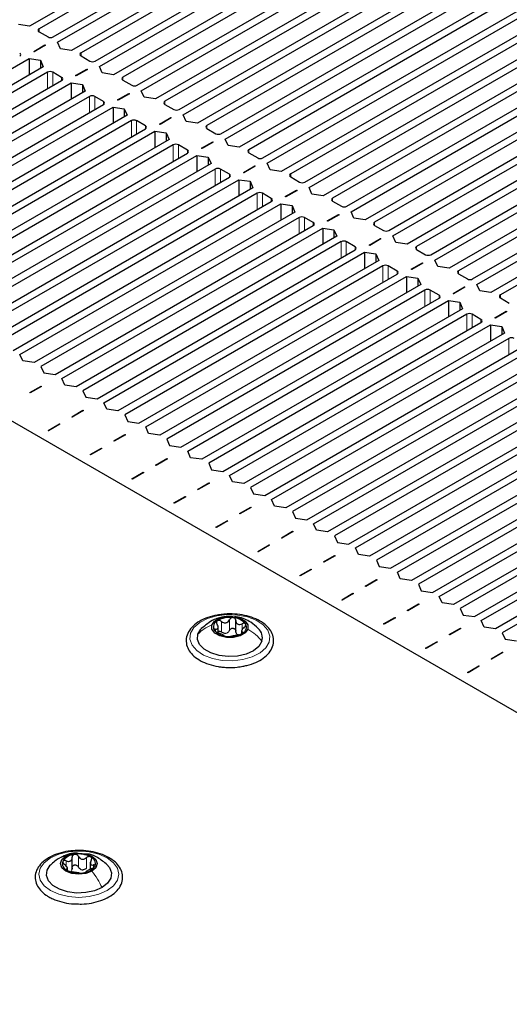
# Paper-space layout 'Blatt2' of a CAD drawing. Header units: millimetres. Extents: x 5 to 418, y 2 to 292.
# Tile 88 of 124: x 120 to 131, y 233 to 255. Entities that reach past the tile are written whole.
import ezdxf

# ---------------------------------------------------------------- set-up
doc = ezdxf.new("R2010")
doc.units = ezdxf.units.MM

psp = doc.layouts.new('Blatt2')

# ---------------------------------------------------------------- linework, layer by layer
at = {"color": 7, "linetype": 'Continuous', "lineweight": 25}
for p, q in [((126.282, 258.264), (120.395, 254.866)), ((126.353, 258.128), (120.607, 254.811)), ((120.926, 254.628), (126.671, 257.944)), ((121.02, 254.505), (126.907, 257.903)), ((127.225, 257.72), (121.338, 254.321)), ((127.295, 257.584), (121.55, 254.267)), ((121.868, 254.083), (127.614, 257.4)), ((121.963, 253.961), (127.849, 257.359)), ((128.168, 257.175), (122.281, 253.777)), ((128.238, 257.039), (122.493, 253.723)), ((122.811, 253.539), (128.556, 256.856)), ((122.905, 253.417), (128.792, 256.815)), ((129.11, 256.631), (123.224, 253.233)), ((129.181, 256.495), (123.436, 253.178)), ((123.754, 252.995), (129.499, 256.311)), ((123.848, 252.872), (129.735, 256.271)), ((130.053, 256.087), (124.166, 252.689)), ((130.124, 255.951), (124.379, 252.634)), ((124.697, 252.45), (130.442, 255.767)), ((124.791, 252.328), (130.678, 255.726)), ((130.996, 255.543), (125.109, 252.144)), ((131.067, 255.407), (125.321, 252.09)), ((125.64, 251.906), (131.385, 255.223)), ((125.734, 251.784), (131.621, 255.182)), ((120.395, 254.866), (120.142, 254.903)), ((131.939, 254.998), (126.052, 251.6)), ((132.009, 254.862), (126.264, 251.546)), ((120.607, 254.743), (120.808, 254.628)), ((126.582, 251.362), (132.328, 254.679)), ((120.487, 254.299), (120.74, 254.446)), ((120.752, 254.439), (120.498, 254.292)), ((120.74, 254.446), (120.752, 254.439)), ((120.74, 254.446), (120.74, 254.432)), ((121.085, 254.359), (121.02, 254.505)), ((126.677, 251.239), (132.563, 254.638)), ((132.882, 254.454), (126.995, 251.056)), ((163.729, 220.74), (105.746, 254.213)), ((120.498, 254.292), (120.487, 254.299)), ((121.338, 254.321), (121.085, 254.359)), ((121.55, 254.199), (121.751, 254.083)), ((132.952, 254.318), (127.207, 251.001)), ((114.52, 250.753), (120.383, 254.138)), ((120.383, 254.138), (120.637, 254.1)), ((120.383, 254.138), (120.383, 253.77)), ((120.637, 254.1), (120.702, 253.954)), ((120.637, 254.1), (120.637, 253.917)), ((127.525, 250.818), (133.27, 254.134)), ((127.62, 250.695), (133.506, 254.093)), ((120.702, 253.954), (114.839, 250.569)), ((120.796, 253.832), (114.992, 250.481)), ((121.114, 253.716), (120.914, 253.832)), ((121.429, 253.755), (121.683, 253.901)), ((121.441, 253.748), (121.429, 253.755)), ((121.695, 253.894), (121.441, 253.748)), ((121.683, 253.901), (121.695, 253.894)), ((121.683, 253.901), (121.683, 253.888)), ((122.027, 253.815), (121.963, 253.961)), ((122.281, 253.777), (122.027, 253.815)), ((133.824, 253.91), (127.938, 250.511)), ((133.895, 253.774), (128.15, 250.457)), ((115.31, 250.297), (121.114, 253.648)), ((115.463, 250.209), (121.326, 253.593)), ((121.326, 253.593), (121.58, 253.556)), ((121.326, 253.593), (121.326, 253.226)), ((121.58, 253.556), (121.644, 253.41)), ((121.58, 253.556), (121.58, 253.372)), ((122.493, 253.655), (122.693, 253.539)), ((128.468, 250.273), (134.213, 253.59)), ((128.562, 250.151), (134.449, 253.549)), ((121.644, 253.41), (115.781, 250.025)), ((122.372, 253.211), (122.626, 253.357)), ((122.637, 253.35), (122.384, 253.204)), ((122.626, 253.357), (122.637, 253.35)), ((122.626, 253.357), (122.626, 253.343)), ((122.97, 253.27), (122.905, 253.417)), ((134.767, 253.365), (128.881, 249.967)), ((121.739, 253.287), (115.935, 249.937)), ((116.253, 249.753), (122.057, 253.104)), ((122.057, 253.172), (121.857, 253.287)), ((122.384, 253.204), (122.372, 253.211)), ((123.224, 253.233), (122.97, 253.27)), ((123.436, 253.11), (123.636, 252.995)), ((134.838, 253.229), (129.093, 249.913)), ((116.406, 249.664), (122.269, 253.049)), ((122.269, 253.049), (122.522, 253.012)), ((122.269, 253.049), (122.269, 252.682)), ((122.522, 253.012), (122.587, 252.865)), ((122.522, 253.012), (122.522, 252.828)), ((123.913, 252.726), (123.848, 252.872)), ((129.411, 249.729), (135.156, 253.046)), ((129.505, 249.607), (135.392, 253.005)), ((122.587, 252.865), (116.724, 249.481)), ((122.682, 252.743), (116.877, 249.392)), ((123, 252.627), (122.799, 252.743)), ((123.315, 252.666), (123.568, 252.813)), ((123.327, 252.66), (123.315, 252.666)), ((123.58, 252.806), (123.327, 252.66)), ((123.568, 252.813), (123.58, 252.806)), ((123.568, 252.813), (123.568, 252.799)), ((124.166, 252.689), (123.913, 252.726)), ((135.71, 252.821), (129.823, 249.423)), ((135.781, 252.685), (130.035, 249.368)), ((117.196, 249.209), (123, 252.559)), ((117.349, 249.12), (123.212, 252.505)), ((123.212, 252.505), (123.465, 252.467)), ((123.212, 252.505), (123.212, 252.137)), ((123.465, 252.467), (123.53, 252.321)), ((123.465, 252.467), (123.465, 252.284)), ((124.379, 252.566), (124.579, 252.45)), ((130.354, 249.185), (136.099, 252.501)), ((130.448, 249.062), (136.335, 252.461)), ((123.53, 252.321), (117.667, 248.936)), ((124.258, 252.122), (124.511, 252.268)), ((124.523, 252.262), (124.27, 252.115)), ((124.511, 252.268), (124.523, 252.262)), ((124.511, 252.268), (124.511, 252.255)), ((124.856, 252.182), (124.791, 252.328)), ((136.653, 252.277), (130.766, 248.879)), ((123.624, 252.199), (117.82, 248.848)), ((118.138, 248.664), (123.943, 252.015)), ((123.943, 252.083), (123.742, 252.199)), ((124.27, 252.115), (124.258, 252.122)), ((125.109, 252.144), (124.856, 252.182)), ((125.321, 252.022), (125.522, 251.906)), ((136.724, 252.141), (130.978, 248.824)), ((118.292, 248.576), (124.155, 251.961)), ((124.473, 251.777), (118.61, 248.392)), ((124.155, 251.961), (124.408, 251.923)), ((124.155, 251.961), (124.155, 251.593)), ((124.408, 251.923), (124.473, 251.777)), ((124.408, 251.923), (124.408, 251.739)), ((125.799, 251.637), (125.734, 251.784)), ((124.567, 251.654), (118.763, 248.304)), ((124.885, 251.539), (124.685, 251.654)), ((125.201, 251.578), (125.454, 251.724)), ((125.212, 251.571), (125.201, 251.578)), ((125.466, 251.717), (125.212, 251.571)), ((125.454, 251.724), (125.466, 251.717)), ((125.454, 251.724), (125.454, 251.711)), ((126.052, 251.6), (125.799, 251.637)), ((119.081, 248.12), (124.885, 251.471)), ((119.234, 248.032), (125.098, 251.416)), ((125.098, 251.416), (125.351, 251.379)), ((125.098, 251.416), (125.098, 251.049)), ((125.351, 251.379), (125.416, 251.233)), ((125.351, 251.379), (125.351, 251.195)), ((126.264, 251.478), (126.465, 251.362)), ((125.416, 251.233), (119.553, 247.848)), ((125.51, 251.11), (119.706, 247.759)), ((125.828, 250.995), (125.628, 251.11)), ((126.143, 251.034), (126.397, 251.18)), ((126.409, 251.173), (126.155, 251.027)), ((126.397, 251.18), (126.409, 251.173)), ((126.397, 251.18), (126.397, 251.166)), ((126.742, 251.093), (126.677, 251.239)), ((120.024, 247.576), (125.828, 250.926)), ((126.155, 251.027), (126.143, 251.034)), ((126.995, 251.056), (126.742, 251.093)), ((127.207, 250.933), (127.407, 250.818)), ((120.177, 247.487), (126.04, 250.872)), ((126.359, 250.688), (120.495, 247.304)), ((126.04, 250.872), (126.294, 250.835)), ((126.04, 250.872), (126.04, 250.505)), ((126.294, 250.835), (126.359, 250.688)), ((126.294, 250.835), (126.294, 250.651)), ((127.684, 250.549), (127.62, 250.695)), ((126.453, 250.566), (120.649, 247.215)), ((126.771, 250.45), (126.571, 250.566)), ((127.086, 250.489), (127.34, 250.636)), ((127.098, 250.483), (127.086, 250.489)), ((127.351, 250.629), (127.098, 250.483)), ((127.34, 250.636), (127.351, 250.629)), ((127.34, 250.636), (127.34, 250.622)), ((127.938, 250.511), (127.684, 250.549)), ((120.967, 247.032), (126.771, 250.382)), ((121.12, 246.943), (126.983, 250.328)), ((126.983, 250.328), (127.237, 250.29)), ((126.983, 250.328), (126.983, 249.96)), ((127.237, 250.29), (127.301, 250.144)), ((127.237, 250.29), (127.237, 250.107)), ((128.15, 250.389), (128.35, 250.273)), ((127.301, 250.144), (121.438, 246.759)), ((127.396, 250.022), (121.591, 246.671)), ((127.714, 249.906), (127.513, 250.022)), ((128.029, 249.945), (128.282, 250.091)), ((128.294, 250.085), (128.041, 249.938)), ((128.282, 250.091), (128.294, 250.085)), ((128.282, 250.091), (128.282, 250.078)), ((128.627, 250.005), (128.562, 250.151)), ((128.881, 249.967), (128.627, 250.005)), ((121.91, 246.487), (127.714, 249.838)), ((122.063, 246.399), (127.926, 249.783)), ((127.926, 249.783), (128.179, 249.746)), ((127.926, 249.783), (127.926, 249.416)), ((128.041, 249.938), (128.029, 249.945)), ((129.093, 249.845), (129.293, 249.729)), ((128.244, 249.6), (122.381, 246.215)), ((128.179, 249.746), (128.244, 249.6)), ((128.179, 249.746), (128.179, 249.562)), ((129.57, 249.46), (129.505, 249.607)), ((128.338, 249.477), (122.534, 246.127)), ((128.657, 249.362), (128.456, 249.477)), ((128.972, 249.401), (129.225, 249.547)), ((128.984, 249.394), (128.972, 249.401)), ((129.237, 249.54), (128.984, 249.394)), ((129.225, 249.547), (129.237, 249.54)), ((129.225, 249.547), (129.225, 249.533)), ((129.823, 249.423), (129.57, 249.46)), ((122.852, 245.943), (128.657, 249.294)), ((123.006, 245.855), (128.869, 249.239)), ((128.869, 249.239), (129.122, 249.202)), ((128.869, 249.239), (128.869, 248.872)), ((129.122, 249.202), (129.187, 249.056)), ((129.122, 249.202), (129.122, 249.018)), ((130.035, 249.3), (130.236, 249.185)), ((129.187, 249.056), (123.324, 245.671)), ((129.281, 248.933), (123.477, 245.582)), ((129.599, 248.817), (129.399, 248.933)), ((129.915, 248.857), (130.168, 249.003)), ((130.18, 248.996), (129.926, 248.85)), ((130.168, 249.003), (130.18, 248.996)), ((130.168, 249.003), (130.168, 248.989)), ((130.513, 248.916), (130.448, 249.062)), ((130.766, 248.879), (130.513, 248.916)), ((123.795, 245.399), (129.599, 248.749)), ((123.948, 245.31), (129.812, 248.695)), ((129.812, 248.695), (130.065, 248.658)), ((129.812, 248.695), (129.812, 248.328)), ((129.926, 248.85), (129.915, 248.857)), ((130.978, 248.756), (131.179, 248.641)), ((130.13, 248.511), (124.267, 245.127)), ((130.065, 248.658), (130.13, 248.511)), ((130.065, 248.658), (130.065, 248.474)), ((130.857, 248.312), (131.111, 248.459)), ((131.123, 248.452), (130.869, 248.305)), ((131.111, 248.459), (131.123, 248.452)), ((131.111, 248.459), (131.111, 248.445)), ((130.224, 248.389), (124.42, 245.038)), ((130.542, 248.273), (130.342, 248.389)), ((130.869, 248.305), (130.857, 248.312)), ((124.738, 244.854), (130.542, 248.205)), ((124.891, 244.766), (130.754, 248.151)), ((130.754, 248.151), (131.008, 248.113)), ((130.754, 248.151), (130.754, 247.783)), ((131.008, 248.113), (131.073, 247.967)), ((131.008, 248.113), (131.008, 247.93)), ((131.073, 247.967), (125.209, 244.582)), ((131.167, 247.845), (125.363, 244.494)), ((125.681, 244.31), (131.485, 247.661)), ((125.834, 244.222), (131.697, 247.606)), ((120.242, 247.341), (120.177, 247.487)), ((120.495, 247.304), (120.242, 247.341)), ((132.015, 247.423), (126.152, 244.038)), ((120.649, 247.215), (120.713, 247.069)), ((132.11, 247.3), (126.305, 243.95)), ((126.624, 243.766), (132.428, 247.117)), ((120.713, 247.069), (120.967, 247.032)), ((121.185, 246.797), (121.12, 246.943)), ((126.777, 243.677), (132.64, 247.062)), ((120.398, 246.628), (120.652, 246.775)), ((120.663, 246.768), (120.41, 246.622)), ((120.652, 246.775), (120.663, 246.768)), ((120.652, 246.775), (120.652, 246.761)), ((121.438, 246.759), (121.185, 246.797)), ((121.591, 246.671), (121.656, 246.525)), ((132.958, 246.878), (127.095, 243.494)), ((133.052, 246.756), (127.248, 243.405)), ((120.41, 246.622), (120.398, 246.628)), ((121.656, 246.525), (121.91, 246.487)), ((127.566, 243.222), (133.371, 246.572)), ((127.72, 243.133), (133.583, 246.518)), ((121.341, 246.084), (121.594, 246.23)), ((121.594, 246.23), (121.606, 246.224)), ((121.594, 246.23), (121.594, 246.217)), ((122.128, 246.253), (122.063, 246.399)), ((122.381, 246.215), (122.128, 246.253)), ((133.901, 246.334), (128.038, 242.949)), ((121.353, 246.077), (121.341, 246.084)), ((121.606, 246.224), (121.353, 246.077)), ((122.534, 246.127), (122.599, 245.98)), ((133.995, 246.212), (128.191, 242.861)), ((128.509, 242.677), (134.313, 246.028)), ((120.811, 245.778), (121.064, 245.924)), ((121.076, 245.917), (120.822, 245.771)), ((121.064, 245.924), (121.076, 245.917)), ((121.064, 245.924), (121.064, 245.911)), ((122.599, 245.98), (122.852, 245.943)), ((123.07, 245.708), (123.006, 245.855)), ((128.663, 242.589), (134.526, 245.974)), ((134.844, 245.79), (128.981, 242.405)), ((120.822, 245.771), (120.811, 245.778)), ((122.284, 245.54), (122.537, 245.686)), ((122.549, 245.679), (122.296, 245.533)), ((122.537, 245.686), (122.549, 245.679)), ((122.537, 245.686), (122.537, 245.673)), ((123.324, 245.671), (123.07, 245.708)), ((123.477, 245.582), (123.542, 245.436)), ((134.938, 245.667), (129.134, 242.317)), ((121.753, 245.234), (122.007, 245.38)), ((122.019, 245.373), (121.765, 245.227)), ((122.007, 245.38), (122.019, 245.373)), ((122.007, 245.38), (122.007, 245.366)), ((122.296, 245.533), (122.284, 245.54)), ((123.542, 245.436), (123.795, 245.399)), ((129.452, 242.133), (135.256, 245.484)), ((129.605, 242.045), (135.468, 245.429)), ((121.765, 245.227), (121.753, 245.234)), ((123.227, 244.996), (123.48, 245.142)), ((123.492, 245.135), (123.238, 244.989)), ((123.48, 245.142), (123.492, 245.135)), ((123.48, 245.142), (123.48, 245.128)), ((124.013, 245.164), (123.948, 245.31)), ((124.267, 245.127), (124.013, 245.164)), ((135.787, 245.246), (129.924, 241.861)), ((135.881, 245.123), (130.077, 241.772)), ((123.238, 244.989), (123.227, 244.996)), ((124.42, 245.038), (124.485, 244.892)), ((130.395, 241.589), (136.199, 244.939)), ((122.696, 244.689), (122.95, 244.836)), ((122.708, 244.683), (122.696, 244.689)), ((122.961, 244.829), (122.708, 244.683)), ((122.95, 244.836), (122.961, 244.829)), ((122.95, 244.836), (122.95, 244.822)), ((124.485, 244.892), (124.738, 244.854)), ((124.956, 244.62), (124.891, 244.766)), ((130.548, 241.5), (136.411, 244.885)), ((136.729, 244.701), (130.866, 241.317)), ((124.169, 244.451), (124.423, 244.598)), ((124.435, 244.591), (124.181, 244.445)), ((124.423, 244.598), (124.435, 244.591)), ((124.423, 244.598), (124.423, 244.584)), ((125.209, 244.582), (124.956, 244.62)), ((125.363, 244.494), (125.427, 244.348)), ((136.824, 244.579), (131.02, 241.228)), ((123.639, 244.145), (123.892, 244.291)), ((123.904, 244.285), (123.651, 244.138)), ((123.892, 244.291), (123.904, 244.285)), ((123.892, 244.291), (123.892, 244.278)), ((124.181, 244.445), (124.169, 244.451)), ((125.427, 244.348), (125.681, 244.31)), ((123.651, 244.138), (123.639, 244.145)), ((125.112, 243.907), (125.366, 244.053)), ((125.377, 244.047), (125.124, 243.9)), ((125.366, 244.053), (125.377, 244.047)), ((125.366, 244.053), (125.366, 244.04)), ((125.899, 244.075), (125.834, 244.222)), ((126.152, 244.038), (125.899, 244.075)), ((125.124, 243.9), (125.112, 243.907)), ((126.305, 243.95), (126.37, 243.803)), ((126.37, 243.803), (126.624, 243.766)), ((124.582, 243.601), (124.835, 243.747)), ((124.594, 243.594), (124.582, 243.601)), ((124.847, 243.74), (124.594, 243.594)), ((124.835, 243.747), (124.847, 243.74)), ((124.835, 243.747), (124.835, 243.734)), ((126.842, 243.531), (126.777, 243.677)), ((126.055, 243.363), (126.308, 243.509)), ((126.067, 243.356), (126.055, 243.363)), ((126.32, 243.502), (126.067, 243.356)), ((126.308, 243.509), (126.32, 243.502)), ((126.308, 243.509), (126.308, 243.495)), ((127.095, 243.494), (126.842, 243.531)), ((127.248, 243.405), (127.313, 243.259)), ((125.525, 243.057), (125.778, 243.203)), ((125.79, 243.196), (125.536, 243.05)), ((125.778, 243.203), (125.79, 243.196)), ((125.778, 243.203), (125.778, 243.189)), ((127.313, 243.259), (127.566, 243.222)), ((127.785, 242.987), (127.72, 243.133)), ((125.536, 243.05), (125.525, 243.057)), ((126.998, 242.819), (127.251, 242.965)), ((127.263, 242.958), (127.01, 242.812)), ((127.251, 242.965), (127.263, 242.958)), ((127.251, 242.965), (127.251, 242.951)), ((128.038, 242.949), (127.785, 242.987)), ((127.01, 242.812), (126.998, 242.819)), ((128.191, 242.861), (128.256, 242.715)), ((128.256, 242.715), (128.509, 242.677)), ((126.468, 242.512), (126.721, 242.659)), ((126.479, 242.506), (126.468, 242.512)), ((126.733, 242.652), (126.479, 242.506)), ((126.721, 242.659), (126.733, 242.652)), ((126.721, 242.659), (126.721, 242.645)), ((128.727, 242.443), (128.663, 242.589)), ((127.941, 242.274), (128.194, 242.421)), ((127.952, 242.267), (127.941, 242.274)), ((128.206, 242.414), (127.952, 242.267)), ((128.194, 242.421), (128.206, 242.414)), ((128.194, 242.421), (128.194, 242.407)), ((128.981, 242.405), (128.727, 242.443)), ((129.134, 242.317), (129.199, 242.17)), ((127.41, 241.968), (127.664, 242.114)), ((127.675, 242.108), (127.422, 241.961)), ((127.664, 242.114), (127.675, 242.108)), ((127.664, 242.114), (127.664, 242.101)), ((129.199, 242.17), (129.452, 242.133)), ((129.67, 241.898), (129.605, 242.045)), ((127.422, 241.961), (127.41, 241.968)), ((128.883, 241.73), (129.137, 241.876)), ((129.149, 241.869), (128.895, 241.723)), ((129.137, 241.876), (129.149, 241.869)), ((129.137, 241.876), (129.137, 241.863)), ((129.924, 241.861), (129.67, 241.898)), ((128.895, 241.723), (128.883, 241.73)), ((130.077, 241.772), (130.142, 241.626)), ((130.142, 241.626), (130.395, 241.589)), ((125.029, 241.265), (125.029, 241.503)), ((128.353, 241.424), (128.607, 241.57)), ((128.365, 241.417), (128.353, 241.424)), ((128.618, 241.563), (128.365, 241.417)), ((128.607, 241.57), (128.618, 241.563)), ((128.607, 241.57), (128.607, 241.556)), ((130.613, 241.354), (130.548, 241.5)), ((124.634, 241.234), (124.634, 241.351)), ((125.16, 241.262), (125.16, 241.213)), ((129.826, 241.186), (130.08, 241.332)), ((129.838, 241.179), (129.826, 241.186)), ((130.091, 241.325), (129.838, 241.179)), ((130.08, 241.332), (130.091, 241.325)), ((130.08, 241.332), (130.08, 241.318)), ((130.866, 241.317), (130.613, 241.354)), ((131.02, 241.228), (131.084, 241.082)), ((129.296, 240.88), (129.549, 241.026)), ((129.561, 241.019), (129.308, 240.873)), ((129.549, 241.026), (129.561, 241.019)), ((129.549, 241.026), (129.549, 241.012)), ((131.084, 241.082), (131.338, 241.045)), ((129.308, 240.873), (129.296, 240.88)), ((130.769, 240.641), (131.022, 240.788)), ((131.034, 240.781), (130.781, 240.635)), ((131.022, 240.788), (131.034, 240.781)), ((131.022, 240.788), (131.022, 240.774)), ((130.239, 240.335), (130.492, 240.482)), ((130.504, 240.475), (130.251, 240.328)), ((130.492, 240.482), (130.504, 240.475)), ((130.492, 240.482), (130.492, 240.468)), ((130.781, 240.635), (130.769, 240.641)), ((130.251, 240.328), (130.239, 240.335)), ((121.35, 235.912), (121.35, 236.175)), ((121.759, 236.071), (121.759, 235.908)), ((121.247, 235.883), (121.247, 235.951))]:
    psp.add_line(p, q, dxfattribs=at)
at = {"color": 7, "linetype": 'Continuous', "lineweight": 18}
for p, q in [((120.607, 254.811), (120.607, 254.743)), ((121.55, 254.267), (121.55, 254.199)), ((120.796, 253.832), (120.796, 253.464)), ((120.914, 253.832), (120.914, 253.532)), ((121.114, 253.716), (121.114, 253.648)), ((122.493, 253.723), (122.493, 253.655)), ((121.739, 253.287), (121.739, 252.92)), ((121.857, 253.287), (121.857, 252.988)), ((122.057, 253.172), (122.057, 253.104)), ((123.436, 253.178), (123.436, 253.11)), ((122.682, 252.743), (122.682, 252.376)), ((122.799, 252.743), (122.799, 252.444)), ((123, 252.627), (123, 252.559)), ((124.379, 252.634), (124.379, 252.566)), ((123.624, 252.199), (123.624, 251.831)), ((123.742, 252.199), (123.742, 251.899)), ((123.943, 252.083), (123.943, 252.015)), ((125.321, 252.09), (125.321, 252.022)), ((124.567, 251.654), (124.567, 251.287)), ((124.685, 251.654), (124.685, 251.355)), ((126.264, 251.546), (126.264, 251.478)), ((124.885, 251.539), (124.885, 251.471)), ((125.51, 251.11), (125.51, 250.743)), ((125.628, 251.11), (125.628, 250.811)), ((125.828, 250.995), (125.828, 250.926)), ((127.207, 251.001), (127.207, 250.933)), ((126.453, 250.566), (126.453, 250.199)), ((126.571, 250.566), (126.571, 250.267)), ((126.771, 250.45), (126.771, 250.382)), ((128.15, 250.457), (128.15, 250.389)), ((127.396, 250.022), (127.396, 249.654)), ((127.513, 250.022), (127.513, 249.722)), ((127.714, 249.906), (127.714, 249.838)), ((129.093, 249.913), (129.093, 249.845)), ((128.338, 249.477), (128.338, 249.11)), ((128.456, 249.477), (128.456, 249.178)), ((128.657, 249.362), (128.657, 249.294)), ((130.035, 249.368), (130.035, 249.3)), ((129.281, 248.933), (129.281, 248.566)), ((129.399, 248.933), (129.399, 248.634)), ((129.599, 248.817), (129.599, 248.749)), ((130.978, 248.824), (130.978, 248.756)), ((130.224, 248.389), (130.224, 248.021)), ((130.342, 248.389), (130.342, 248.089)), ((130.542, 248.273), (130.542, 248.205)), ((131.167, 247.845), (131.167, 247.477)), ((124.706, 241.245), (124.706, 241.483)), ((124.886, 241.281), (124.886, 241.519)), ((125.173, 241.297), (125.173, 241.43)), ((124.573, 241.255), (124.573, 241.311)), ((125.184, 241.216), (125.184, 241.242)), ((121.215, 235.982), (121.215, 236.099)), ((121.491, 235.96), (121.491, 236.198)), ((121.676, 235.932), (121.676, 236.17)), ((121.227, 235.889), (121.227, 235.911)), ((121.828, 235.942), (121.828, 236.004))]:
    psp.add_line(p, q, dxfattribs=at)
at = {"color": 7, "linetype": 'Continuous', "lineweight": 18, "flags": 128}
for points in [[(124.014, 241.215), (124.088, 241.344), (124.218, 241.457), (124.394, 241.547), (124.604, 241.607), (124.834, 241.634), (125.069, 241.626), (125.292, 241.583), (125.488, 241.508), (125.643, 241.407), (125.748, 241.285), (125.795, 241.152), (125.781, 241.017), (125.706, 240.888), (125.576, 240.775), (125.4, 240.685), (125.19, 240.625), (124.96, 240.598), (124.725, 240.606), (124.503, 240.649), (124.307, 240.724), (124.151, 240.826), (124.046, 240.947), (123.999, 241.08), (124.014, 241.215)], [(120.867, 236.163), (121.053, 236.246), (121.27, 236.298), (121.503, 236.315), (121.736, 236.298), (121.953, 236.246), (122.139, 236.163), (122.282, 236.056), (122.372, 235.93), (122.403, 235.796), (122.372, 235.661), (122.282, 235.536), (122.139, 235.428), (121.953, 235.346), (121.736, 235.294), (121.503, 235.276), (121.27, 235.294), (121.053, 235.346), (120.867, 235.428), (120.724, 235.536), (120.634, 235.661), (120.603, 235.796), (120.634, 235.93), (120.724, 236.056), (120.867, 236.163)]]:
    psp.add_lwpolyline(points, dxfattribs=at)
at = {"color": 7, "linetype": 'Continuous', "lineweight": 25, "flags": 128}
for points in [[(124.492, 241.4), (124.553, 241.486), (124.667, 241.552), (124.815, 241.588), (124.976, 241.588), (125.125, 241.553), (125.239, 241.487), (125.301, 241.402), (125.302, 241.309)], [(125.302, 241.309), (125.241, 241.223), (125.128, 241.157), (124.979, 241.121), (124.818, 241.12), (124.669, 241.156), (124.555, 241.221), (124.493, 241.307), (124.492, 241.4)], [(125.617, 241.035), (125.548, 240.921), (125.427, 240.823), (125.263, 240.749), (125.069, 240.704), (124.861, 240.693), (124.656, 240.716), (124.471, 240.772), (124.32, 240.855), (124.216, 240.959), (124.167, 241.076), (124.177, 241.197)], [(124.177, 241.197), (124.246, 241.311), (124.257, 241.323)], [(121.211, 236.202), (121.345, 236.254), (121.503, 236.272), (121.661, 236.254), (121.795, 236.202), (121.884, 236.125), (121.916, 236.034), (121.884, 235.943), (121.795, 235.866)], [(121.795, 235.866), (121.661, 235.814), (121.503, 235.796), (121.345, 235.814), (121.211, 235.866), (121.122, 235.943), (121.091, 236.034), (121.122, 236.125), (121.211, 236.202)], [(122.022, 235.496), (121.854, 235.424), (121.659, 235.382), (121.451, 235.374), (121.247, 235.399), (121.064, 235.457), (120.916, 235.542), (120.816, 235.648), (120.772, 235.766), (120.786, 235.886), (120.859, 235.999), (120.864, 236.004)], [(122.133, 236.012), (122.19, 235.944), (122.235, 235.826), (122.22, 235.706), (122.147, 235.593), (122.022, 235.496)]]:
    psp.add_lwpolyline(points, dxfattribs=at)
at = {"color": 7, "linetype": 'Continuous', "lineweight": 25}
for centre, radius, start, end in [((120.62, 254.777), 0.0364, 110.7834, 249.2166), ((120.867, 254.741), 0.128, 242.6097, 297.3903), ((120.158, 254.226), 0.0364, 290.7834, 69.2166), ((121.563, 254.233), 0.0364, 110.7834, 249.2166), ((121.809, 254.197), 0.128, 242.6097, 297.3903), ((120.855, 253.718), 0.128, 62.6097, 117.3903), ((121.101, 253.682), 0.0364, 290.7834, 69.2166), ((122.506, 253.689), 0.0364, 110.7834, 249.2166), ((122.752, 253.653), 0.128, 242.6097, 297.3903), ((121.798, 253.174), 0.128, 62.6097, 117.3903), ((122.044, 253.138), 0.0364, 290.7834, 69.2166), ((123.449, 253.144), 0.0364, 110.7834, 249.2166), ((123.695, 253.108), 0.128, 242.6097, 297.3903), ((122.74, 252.629), 0.128, 62.6097, 117.3903), ((122.987, 252.593), 0.0364, 290.7834, 69.2166), ((124.392, 252.6), 0.0364, 110.7834, 249.2166), ((124.638, 252.564), 0.128, 242.6097, 297.3903), ((123.683, 252.085), 0.128, 62.6097, 117.3903), ((123.93, 252.049), 0.0364, 290.7834, 69.2166), ((125.334, 252.056), 0.0364, 110.7834, 249.2166), ((125.581, 252.02), 0.128, 242.6097, 297.3903), ((124.626, 251.541), 0.128, 62.6097, 117.3903), ((126.277, 251.512), 0.0364, 110.7834, 249.2166), ((124.872, 251.505), 0.0364, 290.7834, 69.2166), ((126.524, 251.476), 0.128, 242.6097, 297.3903), ((125.569, 250.996), 0.128, 62.6097, 117.3903), ((125.815, 250.96), 0.0364, 290.7834, 69.2166), ((127.22, 250.967), 0.0364, 110.7834, 249.2166), ((127.466, 250.931), 0.128, 242.6097, 297.3903), ((126.512, 250.452), 0.128, 62.6097, 117.3903), ((126.758, 250.416), 0.0364, 290.7834, 69.2166), ((128.163, 250.423), 0.0364, 110.7834, 249.2166), ((128.409, 250.387), 0.128, 242.6097, 297.3903), ((127.455, 249.908), 0.128, 62.6097, 117.3903), ((127.701, 249.872), 0.0364, 290.7834, 69.2166), ((129.106, 249.879), 0.0364, 110.7834, 249.2166), ((129.352, 249.843), 0.128, 242.6097, 297.3903), ((128.397, 249.364), 0.128, 62.6097, 117.3903), ((128.644, 249.328), 0.0364, 290.7834, 69.2166), ((130.048, 249.334), 0.0364, 110.7834, 249.2166), ((130.295, 249.299), 0.128, 242.6097, 297.3903), ((129.34, 248.819), 0.128, 62.6097, 117.3903), ((129.587, 248.783), 0.0364, 290.7834, 69.2166), ((130.991, 248.79), 0.0364, 110.7834, 249.2166), ((130.283, 248.275), 0.128, 62.6097, 117.3903), ((130.529, 248.239), 0.0364, 290.7834, 69.2166), ((131.226, 247.731), 0.128, 62.6097, 117.3903), ((124.68, 241.356), 0.155, 115.0246, 207.7429), ((124.893, 241.019), 0.553, 82.1509, 120.3285), ((124.957, 241.19), 0.376, 38.475, 88.2201), ((125.115, 241.353), 0.155, 295.0246, 27.7429), ((124.837, 241.518), 0.376, 218.475, 268.2201), ((124.769, 241.414), 0.202, 274.1093, 288.3701), ((124.901, 241.689), 0.553, 262.1509, 300.3285), ((125.136, 241.307), 0.136, 234.053, 252.6422), ((125.343, 241.114), 0.285, 343.8797, 47.8071), ((121.296, 236.035), 0.165, 160.539, 249.2579), ((121.426, 235.901), 0.342, 93.4335, 146.5611), ((121.504, 235.676), 0.576, 62.6428, 99.7711), ((121.71, 236.033), 0.165, 340.539, 69.2579), ((121.502, 236.392), 0.576, 242.6428, 279.7711), ((121.606, 236.107), 0.211, 254.2708, 268.1431), ((121.58, 236.167), 0.342, 273.4335, 326.5611)]:
    psp.add_arc(centre, radius, start, end, dxfattribs=at)
for points, knots in [([(124.732, 241.639), (124.691, 241.635), (124.575, 241.625), (124.397, 241.574), (124.211, 241.491), (124.062, 241.381), (123.958, 241.249), (123.908, 241.102), (123.916, 240.954), (123.977, 240.817), (124.083, 240.697), (124.232, 240.594), (124.418, 240.514), (124.586, 240.472), (124.688, 240.459), (124.716, 240.455)], [0, 0, 0, 0, 0.046197, 0.131468, 0.217216, 0.303637, 0.390245, 0.474743, 0.555353, 0.634272, 0.714512, 0.797836, 0.882924, 0.96816, 1, 1, 1, 1]), ([(124.964, 241.587), (124.93, 241.591), (124.83, 241.602), (124.686, 241.575), (124.471, 241.503), (124.345, 241.396), (124.254, 241.319)], [0, 0, 0, 0, 0.130549, 0.383651, 0.554972, 1, 1, 1, 1]), ([(125.187, 240.475), (125.218, 240.48), (125.324, 240.497), (125.484, 240.556), (125.655, 240.651), (125.786, 240.772), (125.866, 240.912), (125.89, 241.062), (125.857, 241.205), (125.775, 241.335), (125.649, 241.448), (125.483, 241.541), (125.283, 241.61), (125.063, 241.647), (124.874, 241.657), (124.766, 241.643), (124.732, 241.639)], [0, 0, 0, 0, 0.033396, 0.112384, 0.191915, 0.272046, 0.351557, 0.428047, 0.501472, 0.574547, 0.650014, 0.727985, 0.806825, 0.88553, 0.964096, 1, 1, 1, 1]), ([(125.536, 241.324), (125.481, 241.373), (125.389, 241.456), (125.23, 241.535), (125.106, 241.579), (125.026, 241.583), (124.998, 241.584)], [0, 0, 0, 0, 0.358865, 0.605377, 0.864614, 1, 1, 1, 1]), ([(124.573, 241.311), (124.587, 241.31), (124.607, 241.309), (124.624, 241.32), (124.633, 241.334), (124.635, 241.352), (124.631, 241.381), (124.618, 241.404), (124.61, 241.419)], [0, 0, 0, 0, 0.249168, 0.374303, 0.498903, 0.623987, 0.749746, 1, 1, 1, 1]), ([(124.614, 241.496), (124.609, 241.492), (124.599, 241.483), (124.595, 241.463), (124.598, 241.441), (124.606, 241.426), (124.61, 241.419)], [0, 0, 0, 0, 0.250033, 0.499632, 0.749228, 1, 1, 1, 1]), ([(124.706, 241.483), (124.698, 241.488), (124.684, 241.498), (124.659, 241.505), (124.634, 241.506), (124.621, 241.499), (124.614, 241.496)], [0, 0, 0, 0, 0.249815, 0.499908, 0.75012, 1, 1, 1, 1]), ([(124.706, 241.483), (124.721, 241.472), (124.745, 241.457), (124.782, 241.45), (124.809, 241.451), (124.835, 241.46), (124.865, 241.48), (124.877, 241.503), (124.886, 241.519)], [0, 0, 0, 0, 0.249199, 0.374336, 0.49893, 0.624007, 0.749759, 1, 1, 1, 1]), ([(124.969, 241.567), (124.96, 241.567), (124.942, 241.567), (124.918, 241.557), (124.898, 241.54), (124.89, 241.526), (124.886, 241.519)], [0, 0, 0, 0, 0.249991, 0.499611, 0.749127, 1, 1, 1, 1]), ([(125.029, 241.503), (125.028, 241.51), (125.026, 241.526), (125.014, 241.546), (124.994, 241.561), (124.977, 241.565), (124.969, 241.567)], [0, 0, 0, 0, 0.249852, 0.499902, 0.750115, 1, 1, 1, 1]), ([(125.029, 241.503), (125.032, 241.486), (125.035, 241.461), (125.055, 241.436), (125.074, 241.421), (125.097, 241.414), (125.131, 241.413), (125.156, 241.424), (125.173, 241.43)], [0, 0, 0, 0, 0.249201, 0.374338, 0.498932, 0.624008, 0.74976, 1, 1, 1, 1]), ([(125.252, 241.425), (125.248, 241.429), (125.241, 241.437), (125.22, 241.442), (125.197, 241.44), (125.181, 241.434), (125.173, 241.43)], [0, 0, 0, 0, 0.249857, 0.499466, 0.749011, 1, 1, 1, 1]), ([(125.221, 241.351), (125.227, 241.357), (125.24, 241.369), (125.252, 241.389), (125.258, 241.409), (125.254, 241.419), (125.252, 241.425)], [0, 0, 0, 0, 0.249807, 0.500055, 0.750309, 1, 1, 1, 1]), ([(124.573, 241.311), (124.567, 241.312), (124.555, 241.312), (124.542, 241.307), (124.537, 241.298), (124.541, 241.288), (124.543, 241.284)], [0, 0, 0, 0, 0.249807, 0.500055, 0.750309, 1, 1, 1, 1]), ([(124.543, 241.284), (124.546, 241.279), (124.554, 241.269), (124.574, 241.254), (124.597, 241.241), (124.613, 241.235), (124.621, 241.231)], [0, 0, 0, 0, 0.249857, 0.499466, 0.749011, 1, 1, 1, 1]), ([(124.765, 241.159), (124.763, 241.162), (124.759, 241.167), (124.74, 241.177), (124.721, 241.187), (124.697, 241.198), (124.664, 241.214), (124.638, 241.225), (124.621, 241.231)], [0, 0, 0, 0, 0.249201, 0.3743378, 0.4989316, 0.6240084, 0.74976, 1, 1, 1, 1]), ([(124.634, 241.266), (124.642, 241.266), (124.658, 241.267), (124.684, 241.259), (124.698, 241.25), (124.706, 241.245)], [0, 0, 0, 0, 0.332232, 0.665439, 1, 1, 1, 1]), ([(124.784, 241.212), (124.77, 241.215), (124.741, 241.22), (124.718, 241.236), (124.706, 241.245)], [0, 0, 0, 0, 0.4984571, 1, 1, 1, 1]), ([(124.765, 241.159), (124.766, 241.158), (124.768, 241.155), (124.781, 241.15), (124.8, 241.145), (124.817, 241.143), (124.826, 241.142)], [0, 0, 0, 0, 0.249852, 0.499902, 0.750115, 1, 1, 1, 1]), ([(124.826, 241.142), (124.834, 241.141), (124.852, 241.139), (124.877, 241.139), (124.897, 241.141), (124.904, 241.142), (124.908, 241.143)], [0, 0, 0, 0, 0.249991, 0.499611, 0.749127, 1, 1, 1, 1]), ([(124.886, 241.281), (124.88, 241.269), (124.868, 241.245), (124.845, 241.23), (124.833, 241.222)], [0, 0, 0, 0, 0.501552, 1, 1, 1, 1]), ([(124.886, 241.281), (124.89, 241.288), (124.898, 241.302), (124.918, 241.318), (124.942, 241.328), (124.969, 241.33), (124.994, 241.323), (125.013, 241.308), (125.026, 241.288), (125.028, 241.272), (125.029, 241.265)], [0, 0, 0, 0, 0.1252217, 0.2494831, 0.3743256, 0.4990628, 0.6238964, 0.749388, 0.8744406, 1, 1, 1, 1]), ([(125.089, 241.179), (125.073, 241.176), (125.049, 241.171), (125.012, 241.163), (124.985, 241.157), (124.959, 241.152), (124.93, 241.147), (124.917, 241.145), (124.908, 241.143)], [0, 0, 0, 0, 0.249199, 0.374336, 0.49893, 0.624007, 0.749759, 1, 1, 1, 1]), ([(125.056, 241.197), (125.049, 241.207), (125.034, 241.226), (125.031, 241.252), (125.029, 241.265)], [0, 0, 0, 0, 0.498457, 1, 1, 1, 1]), ([(125.089, 241.179), (125.096, 241.18), (125.111, 241.183), (125.136, 241.191), (125.161, 241.201), (125.174, 241.208), (125.18, 241.212)], [0, 0, 0, 0, 0.249815, 0.499908, 0.75012, 1, 1, 1, 1]), ([(125.221, 241.351), (125.208, 241.338), (125.187, 241.319), (125.17, 241.292), (125.161, 241.274), (125.159, 241.26), (125.163, 241.247), (125.176, 241.244), (125.184, 241.242)], [0, 0, 0, 0, 0.249168, 0.374303, 0.498903, 0.623987, 0.749746, 1, 1, 1, 1]), ([(125.18, 241.212), (125.185, 241.216), (125.195, 241.224), (125.2, 241.233), (125.197, 241.24), (125.189, 241.242), (125.184, 241.242)], [0, 0, 0, 0, 0.250033, 0.499632, 0.749228, 1, 1, 1, 1]), ([(124.716, 240.455), (124.756, 240.452), (124.87, 240.442), (125.032, 240.445), (125.146, 240.467), (125.187, 240.475)], [0, 0, 0, 0, 0.250566, 0.725689, 1, 1, 1, 1]), ([(121.519, 236.329), (121.452, 236.328), (121.309, 236.326), (121.099, 236.284), (120.901, 236.214), (120.733, 236.115), (120.606, 235.993), (120.53, 235.851), (120.511, 235.702), (120.549, 235.559), (120.634, 235.431), (120.734, 235.343), (120.806, 235.3), (120.825, 235.288)], [0, 0, 0, 0, 0.086679, 0.18602, 0.285774, 0.386232, 0.487425, 0.587594, 0.683756, 0.776289, 0.868666, 0.964239, 1, 1, 1, 1]), ([(121.47, 236.27), (121.457, 236.271), (121.382, 236.28), (121.253, 236.246), (121.148, 236.197), (121.098, 236.174)], [0, 0, 0, 0, 0.101836, 0.574859, 1, 1, 1, 1]), ([(121.428, 235.13), (121.472, 235.128), (121.592, 235.121), (121.788, 235.145), (121.999, 235.199), (122.185, 235.283), (122.336, 235.392), (122.441, 235.524), (122.492, 235.671), (122.484, 235.819), (122.425, 235.956), (122.319, 236.077), (122.172, 236.18), (121.986, 236.261), (121.774, 236.311), (121.613, 236.333), (121.528, 236.329), (121.519, 236.329)], [0, 0, 0, 0, 0.0431783, 0.1169608, 0.1909403, 0.26533, 0.3403013, 0.415461, 0.48884, 0.5588444, 0.6273329, 0.6969023, 0.7691503, 0.8429618, 0.9169212, 0.9907136, 1, 1, 1, 1]), ([(121.064, 236.159), (121.03, 236.138), (120.958, 236.093), (120.895, 236.033), (120.862, 236.002)], [0, 0, 0, 0, 0.473586, 1, 1, 1, 1]), ([(121.141, 236.09), (121.139, 236.085), (121.137, 236.074), (121.144, 236.054), (121.158, 236.034), (121.171, 236.023), (121.178, 236.017)], [0, 0, 0, 0, 0.249857, 0.499466, 0.749011, 1, 1, 1, 1]), ([(121.215, 236.099), (121.208, 236.102), (121.192, 236.107), (121.169, 236.108), (121.15, 236.103), (121.144, 236.094), (121.141, 236.09)], [0, 0, 0, 0, 0.2498071, 0.5000551, 0.7503094, 1, 1, 1, 1]), ([(121.215, 236.099), (121.232, 236.093), (121.258, 236.084), (121.291, 236.086), (121.313, 236.093), (121.33, 236.108), (121.347, 236.135), (121.349, 236.16), (121.35, 236.177)], [0, 0, 0, 0, 0.2491679, 0.3743031, 0.4989033, 0.6239875, 0.7497462, 1, 1, 1, 1]), ([(121.406, 236.243), (121.398, 236.241), (121.381, 236.237), (121.363, 236.22), (121.352, 236.2), (121.351, 236.184), (121.35, 236.177)], [0, 0, 0, 0, 0.250033, 0.499632, 0.749228, 1, 1, 1, 1]), ([(121.491, 236.198), (121.487, 236.205), (121.478, 236.219), (121.457, 236.235), (121.432, 236.244), (121.415, 236.243), (121.406, 236.243)], [0, 0, 0, 0, 0.249815, 0.499908, 0.75012, 1, 1, 1, 1]), ([(121.491, 236.198), (121.501, 236.184), (121.515, 236.161), (121.546, 236.142), (121.572, 236.134), (121.6, 236.134), (121.637, 236.142), (121.66, 236.159), (121.676, 236.17)], [0, 0, 0, 0, 0.249199, 0.374336, 0.49893, 0.624007, 0.749759, 1, 1, 1, 1]), ([(122.138, 236.007), (122.069, 236.065), (121.948, 236.165), (121.782, 236.244), (121.694, 236.249), (121.672, 236.251)], [0, 0, 0, 0, 0.507466, 0.877443, 1, 1, 1, 1]), ([(121.768, 236.187), (121.761, 236.19), (121.748, 236.196), (121.722, 236.194), (121.697, 236.186), (121.683, 236.175), (121.676, 236.17)], [0, 0, 0, 0, 0.249991, 0.499611, 0.749127, 1, 1, 1, 1]), ([(121.779, 236.11), (121.772, 236.095), (121.76, 236.071), (121.759, 236.042), (121.763, 236.024), (121.773, 236.011), (121.793, 236.001), (121.814, 236.003), (121.828, 236.004)], [0, 0, 0, 0, 0.249201, 0.374338, 0.498932, 0.624008, 0.74976, 1, 1, 1, 1]), ([(121.779, 236.11), (121.783, 236.118), (121.79, 236.132), (121.791, 236.154), (121.785, 236.174), (121.774, 236.183), (121.768, 236.187)], [0, 0, 0, 0, 0.249852, 0.499902, 0.750115, 1, 1, 1, 1]), ([(121.227, 235.911), (121.234, 235.913), (121.246, 235.916), (121.247, 235.93), (121.243, 235.943), (121.233, 235.961), (121.213, 235.986), (121.192, 236.005), (121.178, 236.017)], [0, 0, 0, 0, 0.249201, 0.374338, 0.498932, 0.624008, 0.74976, 1, 1, 1, 1]), ([(121.227, 235.911), (121.224, 235.91), (121.216, 235.908), (121.215, 235.901), (121.221, 235.892), (121.232, 235.884), (121.238, 235.881)], [0, 0, 0, 0, 0.249852, 0.499902, 0.750115, 1, 1, 1, 1]), ([(121.238, 235.881), (121.245, 235.877), (121.258, 235.87), (121.284, 235.861), (121.309, 235.855), (121.323, 235.852), (121.33, 235.851)], [0, 0, 0, 0, 0.249991, 0.499611, 0.749127, 1, 1, 1, 1]), ([(121.35, 235.939), (121.35, 235.926), (121.349, 235.9), (121.335, 235.88), (121.329, 235.87)], [0, 0, 0, 0, 0.50155, 1, 1, 1, 1]), ([(121.515, 235.823), (121.505, 235.824), (121.491, 235.826), (121.46, 235.83), (121.434, 235.834), (121.406, 235.838), (121.369, 235.845), (121.346, 235.849), (121.33, 235.851)], [0, 0, 0, 0, 0.249199, 0.374336, 0.49893, 0.624007, 0.749759, 1, 1, 1, 1]), ([(121.35, 235.939), (121.351, 235.946), (121.352, 235.962), (121.363, 235.982), (121.381, 235.998), (121.405, 236.006), (121.432, 236.006), (121.457, 235.997), (121.478, 235.981), (121.487, 235.967), (121.491, 235.96)], [0, 0, 0, 0, 0.125193, 0.249438, 0.374279, 0.499024, 0.623869, 0.749369, 0.87443, 1, 1, 1, 1]), ([(121.548, 235.904), (121.536, 235.911), (121.512, 235.925), (121.498, 235.949), (121.491, 235.96)], [0, 0, 0, 0, 0.498457, 1, 1, 1, 1]), ([(121.515, 235.823), (121.519, 235.822), (121.528, 235.821), (121.549, 235.82), (121.574, 235.821), (121.591, 235.824), (121.6, 235.825)], [0, 0, 0, 0, 0.249815, 0.499908, 0.75012, 1, 1, 1, 1]), ([(121.676, 235.932), (121.664, 235.923), (121.641, 235.905), (121.613, 235.899), (121.599, 235.896)], [0, 0, 0, 0, 0.501552, 1, 1, 1, 1]), ([(121.6, 235.825), (121.608, 235.826), (121.625, 235.829), (121.643, 235.835), (121.654, 235.84), (121.655, 235.843), (121.656, 235.845)], [0, 0, 0, 0, 0.250033, 0.499632, 0.749228, 1, 1, 1, 1]), ([(121.791, 235.923), (121.774, 235.915), (121.748, 235.904), (121.716, 235.886), (121.693, 235.874), (121.676, 235.863), (121.659, 235.852), (121.657, 235.848), (121.656, 235.845)], [0, 0, 0, 0, 0.2491679, 0.3743031, 0.4989033, 0.6239875, 0.7497462, 1, 1, 1, 1]), ([(121.791, 235.923), (121.799, 235.926), (121.814, 235.933), (121.837, 235.947), (121.856, 235.963), (121.862, 235.973), (121.865, 235.978)], [0, 0, 0, 0, 0.249807, 0.500055, 0.750309, 1, 1, 1, 1]), ([(121.865, 235.978), (121.867, 235.983), (121.869, 235.992), (121.862, 236.001), (121.848, 236.006), (121.835, 236.005), (121.828, 236.004)], [0, 0, 0, 0, 0.249857, 0.499466, 0.749011, 1, 1, 1, 1]), ([(120.825, 235.288), (120.855, 235.272), (120.943, 235.225), (121.113, 235.169), (121.289, 235.133), (121.397, 235.131), (121.428, 235.13)], [0, 0, 0, 0, 0.180167, 0.52014, 0.85956, 1, 1, 1, 1])]:
    psp.add_open_spline(points, degree=3, knots=knots, dxfattribs=at)
at = {"color": 7, "linetype": 'Continuous', "lineweight": 18}
for points in [[(124.177, 241.197), (124.222, 241.239), (124.31, 241.324), (124.432, 241.374), (124.492, 241.4)], [(125.617, 241.035), (125.573, 241.087), (125.484, 241.192), (125.363, 241.27), (125.302, 241.309)], [(122.022, 235.496), (121.99, 235.562), (121.926, 235.693), (121.838, 235.808), (121.795, 235.866)]]:
    psp.add_open_spline(points, degree=3, dxfattribs=at)
psp.add_open_spline([(121.066, 236.156), (121.073, 236.161), (121.113, 236.192), (121.166, 236.198), (121.211, 236.202)], degree=3, knots=[0, 0, 0, 0, 0.162643, 1, 1, 1, 1], dxfattribs=at)

doc.saveas('drawing.dxf')
